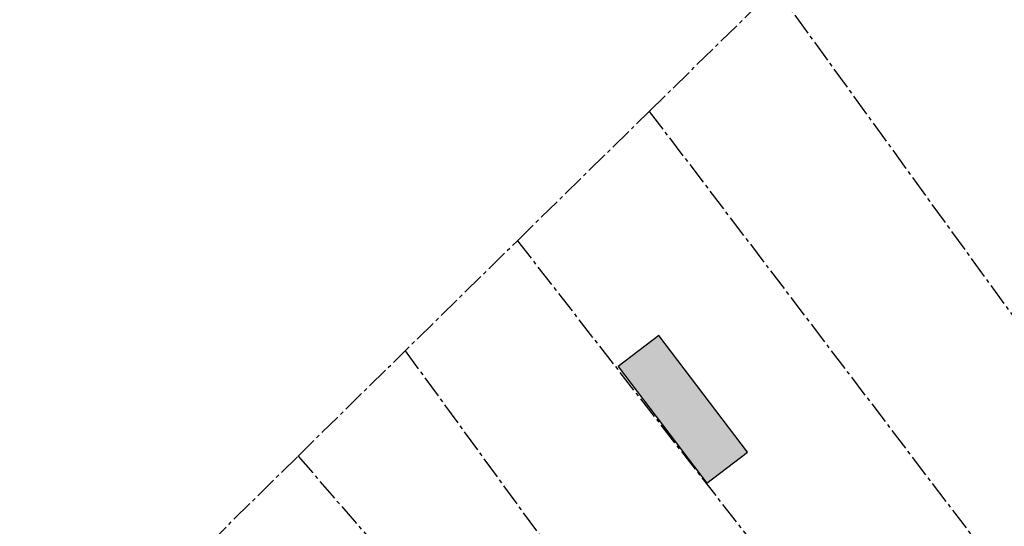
# Model space of a CAD drawing. Header units: metres. Extents: x 202952 to 203755, y 349031 to 349702.
# Tile 76 of 84: x 203480 to 203543, y 349569 to 349601. Entities that reach past the tile are written whole.
import ezdxf

# ---------------------------------------------------------------- set-up
doc = ezdxf.new("R2010")
doc.units = ezdxf.units.M
doc.linetypes.add('1-200 CENTER', pattern=[4.28625, 2.8575, -0.47625, 0.47625, -0.47625])
for name, color, linetype in [('PH-BEST-BEBOUWING', 1, 'Continuous'), ('PH-BEST-BEBOUWING-ARCERING', 254, 'Continuous'), ('PH-BEST-KADASTRALE-GRENS', 240, '1-200 CENTER')]:
    doc.layers.add(name, color=color, linetype=linetype)

msp = doc.modelspace()

# ---------------------------------------------------------------- hatches: boundary and pattern name
at = {"layer": 'PH-BEST-BEBOUWING-ARCERING'}
h = msp.add_hatch(color=256, dxfattribs=at)
h.dxf.hatch_style = 1
h.paths.add_polyline_path([(203520.799, 349581.004), (203518.183, 349579.003), (203523.877, 349571.521), (203526.493, 349573.522)])

# ---------------------------------------------------------------- linework, layer by layer
at = {"layer": 'PH-BEST-BEBOUWING'}
msp.add_lwpolyline([(203523.877, 349571.521), (203526.493, 349573.522), (203520.799, 349581.004), (203518.183, 349579.003), (203523.877, 349571.521)], dxfattribs=at)
at = {"layer": 'PH-BEST-KADASTRALE-GRENS', "ltscale": 0.5}
for p, q in [((203528.259, 349603.283), (203558.851, 349561.124)), ((203520.181, 349595.373), (203526.752, 349601.808)), ((203511.717, 349587.079), (203520.181, 349595.373)), ((203497.635, 349573.267), (203511.717, 349587.079)), ((203511.717, 349587.079), (203542.386, 349547.684)), ((203504.516, 349580.016), (203517.464, 349562.271)), ((203479.771, 349555.688), (203497.641, 349573.26)), ((203497.641, 349573.26), (203506.023, 349563.592))]:
    msp.add_line(p, q, dxfattribs=at)
msp.add_lwpolyline([(203520.181, 349595.373), (203544.811, 349563.006), (203551.275, 349554.687)], dxfattribs=at)

doc.saveas('drawing.dxf')
